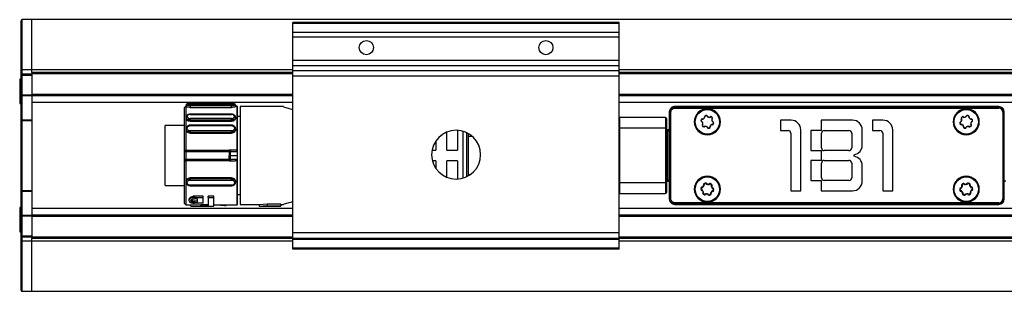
# Model space of a CAD drawing. Header units: millimetres. Extents: x -791 to 2310, y 405 to 804.
# Tile 2 of 9: x 16 to 197, y 405 to 455. Entities that reach past the tile are written whole.
import ezdxf

# ---------------------------------------------------------------- set-up
doc = ezdxf.new("R2010")
doc.units = ezdxf.units.MM

# ---------------------------------------------------------------- blocks, each defined once
blk = doc.blocks.new('Drawing View4')
at = {"color": 7, "linetype": 'Continuous', "lineweight": 25}
for p, q in [((-82.27, 19.11), (-82.27, 28.3)), ((-80.27, 28.5), (-82.07, 28.5)), ((-82.07, 19.24), (-82.07, 28.5)), ((215.73, 28.5), (-80.27, 28.5)), ((-80.27, 19.24), (-80.27, 28.5)), ((-80.27, 19.24), (-80.27, 28.5)), ((27.73, 27.95), (-32.27, 27.95)), ((-32.27, 27.81), (-32.27, 27.95)), ((27.73, 27.81), (-32.27, 27.81)), ((-32.27, 26.15), (-32.27, 27.81)), ((27.73, 27.81), (27.73, 27.95)), ((27.73, 26.15), (27.73, 27.81)), ((27.73, 26.15), (-32.27, 26.15)), ((-32.27, 25.29), (-32.27, 26.15)), ((27.73, 25.29), (27.73, 26.15)), ((27.73, 25.29), (-32.27, 25.29)), ((-32.27, 20.99), (-32.27, 25.29)), ((27.73, 20.99), (27.73, 25.29)), ((27.73, 20.99), (-32.27, 20.99)), ((-32.27, 20), (-32.27, 20.99)), ((27.73, 20), (-32.27, 20)), ((-32.27, 19.06), (-32.27, 20)), ((27.73, 20), (27.73, 20.99)), ((27.73, 19.06), (27.73, 20)), ((-82.27, 18.3), (-82.27, 19.11)), ((-82.27, 14.63), (-82.27, 18.3)), ((-82.27, 18.3), (-82.07, 18.3)), ((-80.27, 19.24), (-82.07, 19.24)), ((-82.07, 18.5), (-82.07, 19.24)), ((-82.07, 18.3), (-82.07, 18.5)), ((-82.07, 18.5), (-80.27, 18.5)), ((-82.07, 14.63), (-82.07, 18.3)), ((-82.07, 18.3), (-80.27, 18.3)), ((-80.27, 18.75), (-80.27, 19.24)), ((-32.27, 19.24), (-80.27, 19.24)), ((-32.27, 18.75), (-80.27, 18.75)), ((-80.27, 18.75), (-80.27, 18.55)), ((-80.27, 18.55), (-80.27, 14.7)), ((-32.27, 18.55), (-80.27, 18.55)), ((27.73, 19.06), (-32.27, 19.06)), ((-32.27, 18.07), (-32.27, 19.06)), ((107.73, 19.24), (27.73, 19.24)), ((27.73, 18.07), (27.73, 19.06)), ((107.73, 18.75), (27.73, 18.75)), ((107.73, 18.55), (27.73, 18.55)), ((-82.27, 17.55), (-82.52, 17.55)), ((-82.52, 17.55), (-82.52, 13.05)), ((27.73, 18.07), (-32.27, 18.07)), ((-32.27, -10.75), (-32.27, 18.07)), ((27.73, -10.75), (27.73, 18.07)), ((-82.27, 14.63), (-82.07, 14.63)), ((-82.27, 10.2), (-82.27, 14.63)), ((-82.07, 14.49), (-82.07, 14.63)), ((-80.27, 14.63), (-82.07, 14.63)), ((-80.27, 14.49), (-82.07, 14.49)), ((-82.07, 10.06), (-82.07, 14.49)), ((-80.27, 14.7), (-80.27, 14.5)), ((-32.27, 14.7), (-80.27, 14.7)), ((-80.27, 14.5), (-80.27, 14.49)), ((-32.27, 14.5), (-80.27, 14.5)), ((-80.27, 14.49), (-80.27, 10.06)), ((107.73, 14.7), (27.73, 14.7)), ((107.73, 14.5), (27.73, 14.5)), ((-82.52, 13.05), (-82.27, 13.05)), ((-32.27, 13.26), (-80.27, 13.26)), ((-51.92, 12.8), (-51.92, 12.5)), ((-43.57, 13.06), (-51.17, 13.06)), ((-51.17, 13.06), (-51.17, 13.06)), ((-51.17, 13.06), (-43.57, 13.06)), ((-43.57, 12.9), (-51.17, 12.9)), ((-43.57, 13.06), (-43.57, 13.06)), ((-42.82, 12.5), (-42.82, 12.8)), ((107.73, 13.26), (27.73, 13.26)), ((-51.97, 12.6), (-52.27, 12.3)), ((-52.27, 12.3), (-52.27, 4.2)), ((-51.92, 12.6), (-51.97, 12.6)), ((-51.17, 12.67), (-51.17, 12.36)), ((-43.57, 12.67), (-51.17, 12.67)), ((-51.17, 12.36), (-43.57, 12.36)), ((-43.57, 11.09), (-51.17, 11.09)), ((-51.17, 11.05), (-43.57, 11.05)), ((-43.57, 12.36), (-43.57, 12.67)), ((-43.57, 11.09), (-43.57, 11.09)), ((-42.55, 12.6), (-42.82, 12.6)), ((-42.45, 12.45), (-42.55, 12.6)), ((-42.55, 4.21), (-42.55, 12.6)), ((-42.45, 3.5), (-42.45, 12.45)), ((-34, 12.5), (-42, 12.5)), ((-42, 12.5), (-42, -5.5)), ((-34, 12.43), (-34, 12.5)), ((36.93, 11.5), (36.95, 11.5)), ((36.93, 11.5), (36.93, -4.5)), ((37.02, 11.44), (36.95, 11.52)), ((36.95, 11.52), (36.95, 11.5)), ((36.95, 11.5), (36.95, -4.5)), ((37.22, 11.44), (37.02, 11.44)), ((37.02, -4.44), (37.02, 11.44)), ((37.22, -4.44), (37.22, 11.44)), ((37.99, 12.41), (37.91, 12.48)), ((37.93, 12.48), (37.91, 12.48)), ((97.53, 12.5), (37.93, 12.5)), ((97.53, 12.48), (37.93, 12.48)), ((37.99, 12.21), (37.99, 12.41)), ((37.99, 12.41), (97.53, 12.41)), ((37.99, 12.21), (97.53, 12.21)), ((97.53, 12.5), (97.53, 12.48)), ((97.53, 12.41), (97.53, 12.48)), ((97.53, 12.21), (97.53, 12.41)), ((98.24, 11.5), (98.24, -4.5)), ((98.24, 11.5), (98.43, 11.5)), ((98.43, 11.5), (98.43, -4.5)), ((98.51, 11.5), (98.43, 11.5)), ((98.51, -4.5), (98.51, 11.5)), ((98.53, 11.5), (98.51, 11.5)), ((98.53, -4.5), (98.53, 11.5)), ((-82.27, 9.92), (-82.27, 10.2)), ((-82.27, 9.92), (-82.07, 9.92)), ((-82.27, -2.92), (-82.27, 9.92)), ((-82.07, 10.06), (-80.27, 10.06)), ((-82.07, 9.92), (-82.07, 10.06)), ((-82.07, 9.92), (-80.27, 9.92)), ((-82.07, -2.92), (-82.07, 9.92)), ((-80.27, 10.06), (-80.27, 9.92)), ((-80.27, 9.92), (-80.27, -2.92)), ((-51.92, 10.54), (-51.92, 10.32)), ((-43.57, 10.31), (-51.17, 10.31)), ((-43.57, 10.03), (-51.17, 10.03)), ((-51.17, 10.03), (-51.17, 9.8)), ((-51.17, 9.8), (-43.57, 9.8)), ((-43.57, 9.07), (-51.17, 9.07)), ((-51.17, 9.07), (-51.17, 9.07)), ((-43.57, 9.8), (-43.57, 10.03)), ((-43.57, 9.07), (-43.57, 9.07)), ((-42.82, 10.31), (-42.82, 10.54)), ((-42, 10.65), (-42.45, 10.65)), ((-42, 10.65), (-42.45, 10.65)), ((27.83, 8.5), (27.83, 10.5)), ((36.23, 10.5), (27.83, 10.5)), ((36.23, 10.5), (36.23, 8.5)), ((36.43, 10.3), (36.43, 8.5)), ((41.53, 9.7), (41.63, 9.7)), ((41.68, 9.7), (41.63, 9.7)), ((46.18, 9.7), (46.23, 9.7)), ((46.33, 9.7), (46.23, 9.7)), ((59.32, 10), (57.37, 10)), ((57.37, 10), (57.37, 8.1)), ((70.62, 10), (64.87, 10)), ((64.87, 10), (64.87, 8.1)), ((76.22, 10), (74.27, 10)), ((74.27, 10), (74.27, 8.1)), ((89.13, 9.7), (89.23, 9.7)), ((89.28, 9.7), (89.23, 9.7)), ((93.78, 9.7), (93.83, 9.7)), ((93.93, 9.7), (93.83, 9.7)), ((-52.27, 9.05), (-55.8, 9.05)), ((-55.8, 3.5), (-55.8, 9.05)), ((-51.92, 8.41), (-51.92, 8.25)), ((-51.17, 8.99), (-43.57, 8.99)), ((-43.57, 8.03), (-51.17, 8.03)), ((-43.57, 7.76), (-51.17, 7.76)), ((-51.17, 7.76), (-51.17, 7.6)), ((-51.17, 7.6), (-43.57, 7.6)), ((-43.57, 7.6), (-43.57, 7.76)), ((-42.82, 8.25), (-42.82, 8.41)), ((-4, 4.5), (-4, 7.8)), ((-2, 8.14), (-2, 4.5)), ((-1, -0.67), (-1, 7.97)), ((-0.29, -0.39), (-0.29, 7.69)), ((0, -0.23), (0, 7.53)), ((27.73, 8.5), (27.83, 8.5)), ((27.83, -1.5), (27.83, 8.5)), ((36.23, 8.5), (27.83, 8.5)), ((36.23, 8.5), (36.23, -1.5)), ((36.43, 8.5), (36.23, 8.5)), ((36.43, 8.5), (36.43, -1.5)), ((36.63, 8), (36.43, 8)), ((36.63, 8), (36.63, 8.2)), ((36.93, 8.2), (36.63, 8.2)), ((36.63, -1), (36.63, 8)), ((36.93, 8), (36.63, 8)), ((57.37, 8.1), (58.77, 8.1)), ((59.27, 7.6), (59.27, -3)), ((61.12, -3), (61.12, 8.2)), ((64.87, 8.1), (62.97, 8.1)), ((62.97, 8.1), (62.97, 4.4)), ((64.92, 4.9), (64.92, 7.6)), ((65.42, 8.1), (69.97, 8.1)), ((70.47, 7.6), (70.47, 4.9)), ((72.42, 5.42), (72.42, 8.2)), ((74.27, 8.1), (75.67, 8.1)), ((76.17, 7.6), (76.17, -3)), ((78.02, -3), (78.02, 8.2)), ((-6, 6.17), (-6, 4.5)), ((0.64, 7), (0, 7)), ((-52.27, 4.2), (-52.27, 2.8)), ((-51.97, 4.5), (-51.97, 4.2)), ((-51.97, 4.5), (-43.99, 4.5)), ((-51.97, 4.2), (-51.97, 2.8)), ((-43.99, 4.2), (-51.97, 4.2)), ((-42.89, 4.5), (-43.99, 4.5)), ((-43.74, 4.21), (-42.55, 4.21)), ((-6.69, 4.5), (-6, 4.5)), ((-4, 4.5), (-2, 4.5)), ((62.97, 4.4), (64.87, 4.4)), ((64.87, 4.4), (64.87, 2.6)), ((69.97, 4.4), (65.42, 4.4)), ((70.92, 3.35), (70.92, 3.65)), ((-55.8, -2.05), (-55.8, 3.5)), ((-52.27, 2.8), (-52.27, -5.3)), ((-51.97, 2.8), (-43.99, 2.8)), ((-43.99, 2.5), (-51.97, 2.5)), ((-43.99, 2.5), (-42.89, 2.5)), ((-42.55, 2.79), (-43.74, 2.79)), ((-43.72, 3.5), (-42.45, 3.5)), ((-42.55, -5.6), (-42.55, 2.79)), ((-42.45, -5.45), (-42.45, 3.5)), ((-6, 2.5), (-6.62, 2.5)), ((-6, 2.5), (-6, 1.13)), ((-2, 2.5), (-4, 2.5)), ((-4, -0.5), (-4, 2.5)), ((-2, 2.5), (-2, -0.84)), ((62.97, 2.6), (62.97, -1.1)), ((64.87, 2.6), (62.97, 2.6)), ((64.92, -0.6), (64.92, 2.1)), ((65.42, 2.6), (69.97, 2.6)), ((70.47, 2.1), (70.47, -0.6)), ((0, 0), (0.22, 0)), ((72.42, -1.2), (72.42, 1.58)), ((-51.92, -1.25), (-51.92, -1.41)), ((-43.57, -0.6), (-51.17, -0.6)), ((-51.17, -0.6), (-51.17, -0.76)), ((-51.17, -0.76), (-43.57, -0.76)), ((-51.17, -1.03), (-43.57, -1.03)), ((-43.57, -0.76), (-43.57, -0.6)), ((-42.82, -1.41), (-42.82, -1.25)), ((27.73, -1.5), (27.83, -1.5)), ((27.83, -3.5), (27.83, -1.5)), ((27.83, -1.5), (36.23, -1.5)), ((36.23, -1.5), (36.23, -3.5)), ((36.43, -1.5), (36.23, -1.5)), ((36.63, -1), (36.43, -1)), ((36.43, -1.5), (36.43, -3.3)), ((36.63, -1.2), (36.63, -1)), ((36.63, -1), (36.93, -1)), ((36.63, -1.2), (36.93, -1.2)), ((62.97, -1.1), (64.87, -1.1)), ((64.87, -1.1), (64.87, -3)), ((69.97, -1.1), (65.42, -1.1)), ((98.83, -1.2), (98.53, -1.2)), ((-82.27, -2.92), (-82.07, -2.92)), ((-82.27, -3.2), (-82.27, -2.92)), ((-82.27, -7.63), (-82.27, -3.2)), ((-82.07, -3.06), (-82.07, -2.92)), ((-82.07, -2.92), (-80.27, -2.92)), ((-82.07, -7.49), (-82.07, -3.06)), ((-82.07, -3.06), (-80.27, -3.06)), ((-80.27, -2.92), (-80.27, -3.06)), ((-80.27, -3.06), (-80.27, -7.49)), ((-55.8, -2.05), (-52.27, -2.05)), ((-43.57, -1.99), (-51.17, -1.99)), ((-51.17, -2.07), (-43.57, -2.07)), ((-51.17, -2.07), (-51.17, -2.07)), ((-43.57, -2.07), (-43.57, -2.07)), ((27.83, -3.5), (36.23, -3.5)), ((41.53, -2.7), (41.63, -2.7)), ((41.68, -2.7), (41.63, -2.7)), ((46.18, -2.7), (46.23, -2.7)), ((46.33, -2.7), (46.23, -2.7)), ((59.27, -3), (61.12, -3)), ((64.87, -3), (70.62, -3)), ((76.17, -3), (78.02, -3)), ((89.13, -2.7), (89.23, -2.7)), ((89.28, -2.7), (89.23, -2.7)), ((93.78, -2.7), (93.83, -2.7)), ((93.93, -2.7), (93.83, -2.7)), ((-52.27, -5.3), (-51.97, -5.6)), ((-51.39, -4.6), (-51.39, -4.82)), ((-48.78, -3.98), (-50.36, -3.98)), ((-50.36, -3.98), (-50.36, -4.22)), ((-50.36, -4.22), (-48.78, -4.22)), ((-49.86, -4.45), (-50.36, -4.45)), ((-50.36, -4.91), (-50.36, -5.13)), ((-49.86, -4.91), (-50.36, -4.91)), ((-50.36, -5.13), (-49.86, -5.13)), ((-48.78, -5.26), (-50.36, -5.26)), ((-49.86, -4.45), (-49.86, -5.13)), ((-48.78, -4.22), (-48.78, -3.98)), ((-48.78, -5.26), (-48.78, -4.22)), ((-46.8, -3.98), (-47.88, -3.98)), ((-47.88, -4.22), (-47.88, -3.98)), ((-47.88, -4.22), (-46.8, -4.22)), ((-47.88, -4.22), (-47.88, -5.78)), ((-46.8, -4.22), (-46.8, -3.98)), ((-46.8, -5.8), (-46.8, -4.22)), ((-42.45, -3.65), (-42, -3.65)), ((-38.5, -5.5), (-37, -5.38)), ((-37, -5.38), (-37, -5.69)), ((-34, -5.5), (-34, -5.43)), ((36.95, -4.52), (37.02, -4.44)), ((36.95, -4.5), (36.95, -4.51)), ((37.22, -4.44), (37.02, -4.44)), ((37.91, -5.48), (37.99, -5.41)), ((37.99, -5.21), (37.99, -5.41)), ((97.53, -5.21), (37.99, -5.21)), ((97.53, -5.41), (37.99, -5.41)), ((97.53, -5.21), (97.53, -5.41)), ((97.53, -5.48), (97.53, -5.41)), ((98.24, -4.5), (98.43, -4.5)), ((98.51, -4.5), (98.43, -4.5)), ((98.53, -4.5), (98.51, -4.5)), ((-82.27, -6.05), (-82.52, -6.05)), ((-82.52, -6.05), (-82.52, -10.55)), ((-32.27, -6.26), (-80.27, -6.26)), ((-51.97, -5.6), (-51.02, -5.6)), ((-51.04, -5.8), (-46.8, -5.8)), ((-51.03, -5.6), (-49.23, -5.54)), ((-51.03, -5.8), (-51.03, -5.6)), ((-51.03, -5.8), (-49.23, -5.74)), ((-49.23, -5.74), (-49.23, -5.54)), ((-47.88, -5.58), (-49.23, -5.58)), ((-49.23, -5.78), (-49.23, -5.74)), ((-49.23, -5.78), (-47.88, -5.78)), ((-46.8, -5.6), (-42.55, -5.6)), ((-44.86, -5.6), (-44.86, -5.71)), ((-44.86, -5.71), (-44.55, -5.71)), ((-44.55, -5.71), (-44.55, -5.6)), ((-42.55, -5.6), (-42.45, -5.45)), ((-42, -5.5), (-38.5, -5.5)), ((-38.5, -5.5), (-38.5, -5.8)), ((-38.5, -5.8), (-37, -5.69)), ((-38.5, -5.8), (-34.5, -5.8)), ((-34.5, -5.47), (-37, -5.47)), ((-37, -5.77), (-37, -5.69)), ((-37, -5.77), (-34.5, -5.77)), ((-34.5, -5.47), (-34.5, -5.77)), ((-34.5, -5.5), (-34, -5.5)), ((-34.5, -5.8), (-34.5, -5.77)), ((107.73, -6.26), (27.73, -6.26)), ((37.91, -5.48), (37.93, -5.48)), ((37.93, -5.48), (97.53, -5.48)), ((37.93, -5.5), (37.93, -5.48)), ((37.93, -5.5), (97.53, -5.5)), ((97.53, -5.5), (97.53, -5.48)), ((-82.27, -11.3), (-82.27, -7.63)), ((-82.27, -7.63), (-82.07, -7.63)), ((-82.07, -7.63), (-82.07, -7.49)), ((-82.07, -7.49), (-80.27, -7.49)), ((-82.07, -11.3), (-82.07, -7.63)), ((-82.07, -7.63), (-80.27, -7.63)), ((-80.27, -7.49), (-80.27, -7.5)), ((-32.27, -7.5), (-80.27, -7.5)), ((-80.27, -7.5), (-80.27, -7.7)), ((-80.27, -7.7), (-80.27, -11.55)), ((-32.27, -7.7), (-80.27, -7.7)), ((107.73, -7.5), (27.73, -7.5)), ((107.73, -7.7), (27.73, -7.7)), ((-82.52, -10.55), (-82.27, -10.55)), ((27.73, -10.75), (-32.27, -10.75)), ((-32.27, -11.75), (-32.27, -10.75)), ((27.73, -11.75), (27.73, -10.75)), ((-82.27, -11.3), (-82.07, -11.3)), ((-82.27, -11.3), (-82.27, -11.3)), ((-82.27, -12.12), (-82.27, -11.3)), ((-82.27, -21.3), (-82.27, -12.12)), ((-82.07, -11.3), (-80.27, -11.3)), ((-82.07, -11.5), (-82.07, -11.3)), ((-82.07, -11.5), (-80.27, -11.5)), ((-80.27, -11.5), (-82.07, -11.5)), ((-82.07, -12.24), (-82.07, -11.5)), ((-82.07, -11.5), (-82.07, -11.5)), ((-80.27, -12.24), (-82.07, -12.24)), ((-82.07, -21.5), (-82.07, -12.24)), ((-80.27, -11.55), (-80.27, -11.75)), ((-32.27, -11.55), (-80.27, -11.55)), ((-80.27, -12.24), (-80.27, -11.75)), ((-32.27, -11.75), (-80.27, -11.75)), ((-80.27, -21.5), (-80.27, -12.24)), ((-80.27, -21.5), (-80.27, -12.24)), ((-32.27, -12.24), (-80.27, -12.24)), ((27.73, -11.75), (-32.27, -11.75)), ((-32.27, -11.95), (-32.27, -11.75)), ((27.73, -11.95), (-32.27, -11.95)), ((-32.27, -13.55), (-32.27, -11.95)), ((107.73, -11.55), (27.73, -11.55)), ((107.73, -11.75), (27.73, -11.75)), ((27.73, -11.95), (27.73, -11.75)), ((27.73, -13.55), (27.73, -11.95)), ((107.73, -12.24), (27.73, -12.24)), ((27.73, -13.55), (-32.27, -13.55)), ((-32.27, -13.75), (-32.27, -13.55)), ((27.73, -13.75), (-32.27, -13.75)), ((27.73, -13.75), (27.73, -13.55)), ((-82.07, -21.5), (-80.27, -21.5)), ((-80.27, -21.5), (215.73, -21.5))]:
    blk.add_line(p, q, dxfattribs=at)
at = {"color": 7, "linetype": 'Continuous', "lineweight": 25, "flags": 128}
for points in [[(-82.27, 19.11), (-82.27, 19.14), (-82.26, 19.16), (-82.24, 19.18), (-82.21, 19.2), (-82.18, 19.22), (-82.15, 19.23), (-82.11, 19.24), (-82.07, 19.24)], [(-51.97, 12.6), (-51.97, 12.5), (-51.97, 12.21), (-51.97, 11.74), (-51.97, 11.09), (-51.97, 10.28), (-51.97, 9.32), (-51.97, 8.24), (-51.97, 7.06), (-51.97, 5.81), (-51.97, 4.5)], [(37.93, 12.5), (37.93, 12.5), (37.93, 12.5), (37.93, 12.5), (37.93, 12.5), (37.93, 12.49), (37.93, 12.49), (37.93, 12.49), (37.93, 12.48)], [(27.73, 10.49), (27.73, 10.49), (27.83, 10.5)], [(-51.97, 4.2), (-52.03, 4.2), (-52.09, 4.2), (-52.14, 4.2), (-52.18, 4.2), (-52.22, 4.2), (-52.25, 4.2), (-52.27, 4.2), (-52.27, 4.2)], [(-43.99, 4.2), (-43.99, 4.26), (-43.99, 4.31), (-43.99, 4.37), (-43.99, 4.41), (-43.99, 4.45), (-43.99, 4.48), (-43.99, 4.49), (-43.99, 4.5)], [(-43.74, 4.21), (-43.76, 4.21), (-43.79, 4.21), (-43.81, 4.21), (-43.85, 4.21), (-43.88, 4.2), (-43.92, 4.2), (-43.95, 4.2), (-43.99, 4.2)], [(-52.27, 2.8), (-52.27, 2.8), (-52.25, 2.8), (-52.22, 2.8), (-52.18, 2.8), (-52.14, 2.8), (-52.09, 2.8), (-52.03, 2.8), (-51.97, 2.8)], [(-51.97, 2.8), (-51.97, 2.74), (-51.97, 2.69), (-51.97, 2.63), (-51.97, 2.59), (-51.97, 2.55), (-51.97, 2.52), (-51.97, 2.51), (-51.97, 2.5)], [(-43.74, 2.79), (-43.76, 2.79), (-43.79, 2.79), (-43.81, 2.79), (-43.85, 2.79), (-43.88, 2.8), (-43.92, 2.8), (-43.95, 2.8), (-43.99, 2.8)], [(-43.99, 2.5), (-43.99, 2.51), (-43.99, 2.52), (-43.99, 2.55), (-43.99, 2.59), (-43.99, 2.63), (-43.99, 2.69), (-43.99, 2.74), (-43.99, 2.8)], [(-43.72, 3.5), (-43.75, 3.5), (-43.77, 3.5), (-43.8, 3.5), (-43.83, 3.5), (-43.87, 3.5), (-43.9, 3.5), (-43.94, 3.5), (-43.97, 3.5)], [(27.73, -3.49), (27.73, -3.49), (27.83, -3.5)], [(36.93, -4.5), (36.93, -4.5), (36.93, -4.5), (36.93, -4.5), (36.93, -4.5), (36.94, -4.5), (36.94, -4.5), (36.94, -4.5), (36.95, -4.5)], [(-82.27, -12.12), (-82.27, -12.14), (-82.26, -12.16), (-82.24, -12.19), (-82.21, -12.2), (-82.18, -12.22), (-82.15, -12.23), (-82.11, -12.24), (-82.07, -12.24)]]:
    blk.add_lwpolyline(points, dxfattribs=at)
at = {"color": 7, "linetype": 'Continuous', "lineweight": 25}
for centre, radius in [((-18.77, 23.35), 1.3), ((14.23, 23.35), 1.3), ((43.93, 9.7), 2.25), ((43.93, 9.7), 2.25), ((91.53, 9.7), 2.25), ((91.53, 9.7), 2.25), ((43.93, -2.7), 2.25), ((43.93, -2.7), 2.25), ((91.53, -2.7), 2.25), ((91.53, -2.7), 2.25)]:
    blk.add_circle(centre, radius, dxfattribs=at)
for centre, radius, start, end in [((-82.07, 28.3), 0.2, 90, 180), ((-82.07, 18.3), 0.2, 90, 180), ((-82.1, 14.67), 0.179, 190.8431, 277.7674), ((36.95, 11.54), 0.024, 195.3762, 254.6126), ((37.89, 12.48), 0.024, 15.3759, 74.6129), ((43.93, 9.7), 2.4, 0, 180), ((43.93, 9.7), 2.3, 0, 176.7947), ((43.72, 10.63), 0.25, 27.4512, 177.8189), ((91.53, 9.7), 2.4, 0, 180), ((91.53, 9.7), 2.3, 0, 176.7947), ((91.74, 10.63), 0.25, 2.1811, 152.5488), ((97.53, 11.5), 1, 360, 90), ((97.53, 11.5), 0.983, 360, 90), ((97.53, 11.5), 0.906, 0, 90), ((97.53, 11.5), 0.713, 0, 90), ((-82.1, 10.24), 0.179, 190.8431, 277.7674), ((36.23, 10.3), 0.2, 0, 90), ((43.93, 9.7), 2.4, 180, 0), ((43.93, 9.7), 2.3, 176.7947, 180), ((43.93, 9.7), 2.3, 180, 356.7947), ((43, 9.91), 0.25, 92.08, 242.4477), ((43.02, 9.98), 0.25, 87.4512, 237.8189), ((42.66, 9.42), 0.42, 327.4512, 57.8189), ((42.69, 9.32), 0.42, 332.08, 62.4477), ((43.23, 9.06), 0.25, 147.4512, 297.8189), ((42.98, 10.58), 0.42, 272.08, 2.4477), ((43.05, 10.65), 0.42, 267.4512, 357.8189), ((43.28, 9), 0.25, 152.08, 302.4477), ((43.65, 10.61), 0.25, 32.08, 182.4477), ((44.21, 10.96), 0.42, 212.08, 302.4477), ((44.32, 10.94), 0.42, 207.4512, 297.8189), ((44.81, 8.75), 0.42, 87.4512, 177.8189), ((44.57, 10.4), 0.25, 332.08, 122.4477), ((44.88, 8.82), 0.42, 92.08, 182.4477), ((44.63, 10.34), 0.25, 327.4512, 117.8189), ((45.17, 10.08), 0.42, 152.08, 242.4477), ((45.19, 9.98), 0.42, 147.4512, 237.8189), ((44.84, 9.42), 0.25, 267.4512, 57.8189), ((44.86, 9.49), 0.25, 272.08, 62.4477), ((43.93, 9.7), 2.3, 356.7947, 0), ((59.32, 8.2), 1.8, 0, 90), ((70.62, 8.2), 1.8, 0, 90), ((76.22, 8.2), 1.8, 0, 90), ((91.53, 9.7), 2.4, 180, 0), ((91.53, 9.7), 2.3, 176.7947, 180), ((91.53, 9.7), 2.3, 180, 356.7947), ((90.6, 9.49), 0.25, 117.5523, 267.92), ((90.62, 9.42), 0.25, 122.1811, 272.5488), ((90.29, 10.08), 0.42, 297.5523, 27.92), ((90.26, 9.98), 0.42, 302.1811, 32.5488), ((90.83, 10.34), 0.25, 62.1811, 212.5488), ((90.58, 8.82), 0.42, 357.5523, 87.92), ((90.88, 10.4), 0.25, 57.5523, 207.92), ((90.65, 8.75), 0.42, 2.1811, 92.5488), ((91.14, 10.94), 0.42, 242.1811, 332.5488), ((91.24, 10.96), 0.42, 237.5523, 327.92), ((91.81, 10.61), 0.25, 357.5523, 147.92), ((92.41, 10.65), 0.42, 182.1811, 272.5488), ((92.17, 9), 0.25, 237.5523, 27.92), ((92.48, 10.58), 0.42, 177.5523, 267.92), ((92.23, 9.06), 0.25, 242.1811, 32.5488), ((92.77, 9.32), 0.42, 117.5523, 207.92), ((92.79, 9.42), 0.42, 122.1811, 212.5488), ((92.44, 9.98), 0.25, 302.1811, 92.5488), ((92.46, 9.91), 0.25, 297.5523, 87.92), ((91.53, 9.7), 2.3, 356.7947, 0), ((-2.27, 3.65), 4.5, 90, 270), ((-2.27, 3.65), 4.5, 270, 90), ((36.63, 8.4), 0.2, 180, 270), ((43.54, 8.46), 0.42, 27.4512, 117.8189), ((43.64, 8.44), 0.42, 32.08, 122.4477), ((44.14, 8.77), 0.25, 207.4512, 357.8189), ((44.21, 8.79), 0.25, 212.08, 2.4477), ((58.77, 7.6), 0.5, 0, 90), ((65.42, 7.6), 0.5, 90, 180), ((69.97, 7.6), 0.5, 0, 90), ((75.67, 7.6), 0.5, 0, 90), ((91.25, 8.79), 0.25, 177.5523, 327.92), ((91.32, 8.77), 0.25, 182.1811, 332.5488), ((91.81, 8.44), 0.42, 57.5523, 147.92), ((91.92, 8.46), 0.42, 62.1811, 152.5488), ((-51.97, 4.2), 0.3, 90, 180), ((-60.56, 3.5), 16.83, 0.0007, 2.42), ((65.42, 4.9), 0.5, 180, 270), ((69.97, 4.9), 0.5, 270, 0), ((70.62, 5.42), 1.8, 279.5941, 0), ((-51.97, 2.8), 0.3, 180, 270.0002), ((-60.56, 3.5), 16.58, 357.5799, 359.9995), ((-60.56, 3.5), 16.83, 357.58, 359.9993), ((65.42, 2.1), 0.5, 90, 180), ((69.97, 2.1), 0.5, 0, 90), ((70.62, 1.58), 1.8, 0, 80.4059), ((36.63, -1.4), 0.2, 90, 180), ((43.93, -2.7), 2.4, 0, 180), ((43.93, -2.7), 2.3, 0, 176.7947), ((43.45, -1.88), 0.25, 44.8161, 195.1839), ((43.61, -1.81), 0.25, 34.6205, 184.9883), ((43.93, -1.4), 0.42, 224.8161, 315.1839), ((44.16, -1.43), 0.42, 214.6205, 304.9883), ((44.4, -1.88), 0.25, 344.8161, 135.1839), ((44.54, -1.97), 0.25, 334.6205, 124.9883), ((65.42, -0.6), 0.5, 180, 270), ((69.97, -0.6), 0.5, 270, 0), ((70.62, -1.2), 1.8, 270, 0), ((91.53, -2.7), 2.4, 0, 180), ((91.53, -2.7), 2.3, 0, 176.7947), ((90.92, -1.97), 0.25, 55.0117, 205.3795), ((91.05, -1.88), 0.25, 44.8161, 195.1839), ((91.3, -1.43), 0.42, 235.0117, 325.3795), ((91.53, -1.4), 0.42, 224.8161, 315.1839), ((91.85, -1.81), 0.25, 355.0117, 145.3795), ((92, -1.88), 0.25, 344.8161, 135.1839), ((-82.1, -3.24), 0.179, 82.2326, 169.1569), ((36.23, -3.3), 0.2, 270, 0), ((43.93, -2.7), 2.4, 180, 0), ((43.93, -2.7), 2.3, 176.7947, 180), ((43.93, -2.7), 2.3, 180, 356.7947), ((42.98, -2.7), 0.25, 104.8161, 255.1839), ((42.99, -2.53), 0.25, 94.6205, 244.9883), ((42.71, -3.14), 0.42, 334.6205, 64.9883), ((42.81, -2.05), 0.42, 284.8161, 15.1839), ((42.81, -3.35), 0.42, 344.8161, 75.1839), ((42.94, -1.86), 0.42, 274.6205, 4.9883), ((43.32, -3.43), 0.25, 154.6205, 304.9883), ((43.45, -3.52), 0.25, 164.8161, 315.1839), ((43.7, -3.97), 0.42, 34.6205, 124.9883), ((43.93, -3.99), 0.42, 44.8161, 135.1839), ((44.25, -3.59), 0.25, 214.6205, 4.9883), ((44.4, -3.52), 0.25, 224.8161, 15.1839), ((44.92, -3.54), 0.42, 94.6205, 184.9883), ((45.05, -2.05), 0.42, 164.8161, 255.1839), ((45.05, -3.35), 0.42, 104.8161, 195.1839), ((45.15, -2.26), 0.42, 154.6205, 244.9883), ((44.86, -2.87), 0.25, 274.6205, 64.9883), ((44.88, -2.7), 0.25, 284.8161, 75.1839), ((43.93, -2.7), 2.3, 356.7947, 0), ((91.53, -2.7), 2.4, 180, 0), ((91.53, -2.7), 2.3, 176.7947, 180), ((91.53, -2.7), 2.3, 180, 356.7947), ((90.58, -2.7), 0.25, 104.8161, 255.1839), ((90.59, -2.87), 0.25, 115.0117, 265.3795), ((90.31, -2.26), 0.42, 295.0117, 25.3795), ((90.41, -2.05), 0.42, 284.8161, 15.1839), ((90.41, -3.35), 0.42, 344.8161, 75.1839), ((90.54, -3.54), 0.42, 355.0117, 85.3795), ((91.05, -3.52), 0.25, 164.8161, 315.1839), ((91.21, -3.59), 0.25, 175.0117, 325.3795), ((91.53, -3.99), 0.42, 44.8161, 135.1839), ((91.76, -3.97), 0.42, 55.0117, 145.3795), ((92, -3.52), 0.25, 224.8161, 15.1839), ((92.14, -3.43), 0.25, 235.0117, 25.3795), ((92.52, -1.86), 0.42, 175.0117, 265.3795), ((92.65, -2.05), 0.42, 164.8161, 255.1839), ((92.65, -3.35), 0.42, 104.8161, 195.1839), ((92.75, -3.14), 0.42, 115.0117, 205.3795), ((92.46, -2.53), 0.25, 295.0117, 85.3795), ((92.48, -2.7), 0.25, 284.8161, 75.1839), ((91.53, -2.7), 2.3, 356.7947, 0), ((36.95, -4.54), 0.024, 105.3874, 164.6238), ((97.53, -4.5), 0.713, 270, 0), ((97.53, -4.5), 0.906, 270, 0), ((97.53, -4.5), 0.983, 270, 0), ((97.53, -4.5), 1, 270, 0), ((37.89, -5.48), 0.024, 285.3875, 344.6245), ((-82.1, -7.67), 0.179, 82.2326, 169.1569), ((-82.07, -11.3), 0.2, 180, 270), ((-82.07, -11.3), 0.2, 180, 270), ((-82.07, -21.3), 0.2, 180, 270)]:
    blk.add_arc(centre, radius, start, end, dxfattribs=at)
for points, knots in [([(-51.17, 13.05), (-51.27, 13.05), (-51.47, 13.04), (-51.67, 13.01), (-51.8, 12.96), (-51.87, 12.92), (-51.91, 12.86), (-51.92, 12.82), (-51.92, 12.79)], [0, 0, 0, 0, 0.268952, 0.523751, 0.648031, 0.769672, 0.887583, 1, 1, 1, 1]), ([(-51.17, 12.67), (-51.26, 12.67), (-51.39, 12.67), (-51.57, 12.69), (-51.71, 12.71), (-51.81, 12.73), (-51.9, 12.76), (-51.91, 12.78), (-51.92, 12.8)], [0, 0, 0, 0, 0.215401, 0.349229, 0.500192, 0.651028, 0.784816, 1, 1, 1, 1]), ([(-51.17, 12.9), (-51.24, 12.9), (-51.39, 12.9), (-51.57, 12.93), (-51.69, 12.96), (-51.74, 13), (-51.69, 13.03), (-51.57, 13.05), (-51.39, 13.06), (-51.24, 13.06), (-51.17, 13.06)], [0, 0, 0, 0, 0.124106, 0.248734, 0.374111, 0.499999, 0.625886, 0.751263, 0.875889, 1, 1, 1, 1]), ([(-43.57, 13.06), (-43.5, 13.06), (-43.35, 13.06), (-43.17, 13.05), (-43.05, 13.03), (-43.01, 13), (-43.05, 12.96), (-43.17, 12.93), (-43.35, 12.9), (-43.5, 12.9), (-43.57, 12.9)], [0, 0, 0, 0, 0.124111, 0.248737, 0.374114, 0.500001, 0.625889, 0.751266, 0.875894, 1, 1, 1, 1]), ([(-42.82, 12.79), (-42.82, 12.82), (-42.83, 12.86), (-42.88, 12.92), (-42.95, 12.96), (-43.07, 13.01), (-43.28, 13.04), (-43.47, 13.05), (-43.57, 13.05)], [0, 0, 0, 0, 0.112417, 0.230329, 0.35197, 0.47625, 0.731048, 1, 1, 1, 1]), ([(-42.82, 12.8), (-42.83, 12.78), (-42.84, 12.76), (-42.93, 12.73), (-43.04, 12.71), (-43.17, 12.69), (-43.35, 12.67), (-43.49, 12.67), (-43.57, 12.67)], [0, 0, 0, 0, 0.214827, 0.348607, 0.499399, 0.650572, 0.784539, 1, 1, 1, 1]), ([(-51.17, 12.36), (-51.27, 12.36), (-51.47, 12.37), (-51.71, 12.4), (-51.89, 12.45), (-51.91, 12.48), (-51.92, 12.5)], [0, 0, 0, 0, 0.249102, 0.500264, 0.751374, 1, 1, 1, 1]), ([(-51.16, 11.09), (-51.21, 11.09), (-51.32, 11.09), (-51.48, 11.05), (-51.61, 11), (-51.76, 10.9), (-51.89, 10.75), (-51.91, 10.61), (-51.92, 10.54)], [0, 0, 0, 0, 0.143046, 0.28109, 0.414415, 0.542976, 0.783485, 1, 1, 1, 1]), ([(-51.17, 11.05), (-51.24, 11.05), (-51.38, 11.04), (-51.57, 10.96), (-51.69, 10.84), (-51.74, 10.7), (-51.7, 10.55), (-51.57, 10.42), (-51.39, 10.32), (-51.24, 10.31), (-51.17, 10.31)], [0, 0, 0, 0, 0.120411, 0.243943, 0.369922, 0.495539, 0.623004, 0.749648, 0.875959, 1, 1, 1, 1]), ([(-51.17, 11.09), (-51.17, 11.09), (-51.17, 11.09), (-51.17, 11.06), (-51.17, 11.05)], [0, 0, 0, 0, 0.475325, 1, 1, 1, 1]), ([(-42.82, 12.5), (-42.83, 12.48), (-42.86, 12.45), (-43.03, 12.4), (-43.28, 12.37), (-43.47, 12.36), (-43.57, 12.36)], [0, 0, 0, 0, 0.249179, 0.499184, 0.75158, 1, 1, 1, 1]), ([(-42.82, 10.53), (-42.83, 10.6), (-42.85, 10.75), (-42.98, 10.89), (-43.12, 10.99), (-43.26, 11.05), (-43.41, 11.08), (-43.52, 11.09), (-43.57, 11.09)], [0, 0, 0, 0, 0.215146, 0.455242, 0.583939, 0.717623, 0.856221, 1, 1, 1, 1]), ([(-43.57, 11.05), (-43.57, 11.06), (-43.57, 11.09), (-43.57, 11.09), (-43.57, 11.09)], [0, 0, 0, 0, 0.568321, 1, 1, 1, 1]), ([(-43.57, 10.31), (-43.5, 10.31), (-43.36, 10.32), (-43.18, 10.41), (-43.05, 10.54), (-43.01, 10.69), (-43.05, 10.83), (-43.17, 10.95), (-43.35, 11.03), (-43.5, 11.04), (-43.57, 11.05)], [0, 0, 0, 0, 0.120506, 0.244024, 0.369966, 0.495563, 0.623129, 0.749761, 0.875999, 1, 1, 1, 1]), ([(-34, 12.43), (-33.74, 12.36), (-33.28, 12.24), (-32.58, 12.05), (-32.27, 11.96)], [0, 0, 0, 0, 0.558136, 1, 1, 1, 1]), ([(37.89, 12.5), (37.83, 12.49), (37.69, 12.48), (37.44, 12.39), (37.18, 12.2), (36.98, 11.89), (36.95, 11.65), (36.93, 11.53)], [0, 0, 0, 0, 0.139139, 0.274758, 0.534322, 0.760258, 1, 1, 1, 1]), ([(36.93, 11.53), (36.93, 11.53), (36.93, 11.52), (36.93, 11.5), (36.93, 11.5)], [0, 0, 0, 0, 0.560071, 1, 1, 1, 1]), ([(37.91, 12.48), (37.84, 12.48), (37.71, 12.46), (37.46, 12.36), (37.21, 12.17), (37, 11.86), (36.96, 11.63), (36.95, 11.52)], [0, 0, 0, 0, 0.139145, 0.274766, 0.534321, 0.760175, 1, 1, 1, 1]), ([(37.02, 11.44), (37.03, 11.51), (37.04, 11.64), (37.12, 11.89), (37.3, 12.15), (37.62, 12.36), (37.86, 12.39), (37.99, 12.41)], [0, 0, 0, 0, 0.135536, 0.266986, 0.517817, 0.751089, 1, 1, 1, 1]), ([(37.22, 11.44), (37.22, 11.52), (37.24, 11.68), (37.34, 11.89), (37.5, 12.06), (37.73, 12.19), (37.9, 12.2), (37.99, 12.21)], [0, 0, 0, 0, 0.197867, 0.390487, 0.574641, 0.776473, 1, 1, 1, 1]), ([(37.93, 12.5), (37.92, 12.5), (37.91, 12.5), (37.9, 12.5), (37.89, 12.5)], [0, 0, 0, 0, 0.559896, 1, 1, 1, 1]), ([(-51.17, 10.03), (-51.26, 10.04), (-51.4, 10.05), (-51.57, 10.11), (-51.71, 10.18), (-51.81, 10.27), (-51.9, 10.39), (-51.91, 10.48), (-51.92, 10.54)], [0, 0, 0, 0, 0.219007, 0.35216, 0.500786, 0.651742, 0.785669, 1, 1, 1, 1]), ([(-51.17, 9.8), (-51.27, 9.8), (-51.47, 9.82), (-51.71, 9.95), (-51.89, 10.12), (-51.91, 10.25), (-51.92, 10.32)], [0, 0, 0, 0, 0.250034, 0.500138, 0.750142, 1, 1, 1, 1]), ([(-51.17, 9.07), (-51.23, 9.07), (-51.34, 9.06), (-51.5, 9.01), (-51.63, 8.94), (-51.77, 8.82), (-51.9, 8.64), (-51.91, 8.48), (-51.92, 8.4)], [0, 0, 0, 0, 0.14627, 0.286582, 0.421137, 0.549876, 0.788049, 1, 1, 1, 1]), ([(-51.17, 9.07), (-51.17, 9.07), (-51.17, 9.07), (-51.17, 9.04), (-51.17, 9.01), (-51.17, 8.99)], [0, 0, 0, 0, 0.148602, 0.574301, 1, 1, 1, 1]), ([(-42.82, 10.54), (-42.83, 10.48), (-42.84, 10.39), (-42.93, 10.27), (-43.04, 10.18), (-43.17, 10.11), (-43.35, 10.05), (-43.49, 10.04), (-43.57, 10.03)], [0, 0, 0, 0, 0.213388, 0.347421, 0.498668, 0.648574, 0.782242, 1, 1, 1, 1]), ([(-42.82, 10.31), (-42.83, 10.25), (-42.85, 10.12), (-43, 9.98), (-43.15, 9.88), (-43.32, 9.81), (-43.47, 9.8), (-43.57, 9.8)], [0, 0, 0, 0, 0.242436, 0.493073, 0.621659, 0.745623, 1, 1, 1, 1]), ([(-42.82, 8.4), (-42.83, 8.48), (-42.85, 8.64), (-42.97, 8.82), (-43.11, 8.94), (-43.25, 9.01), (-43.4, 9.06), (-43.51, 9.07), (-43.57, 9.07)], [0, 0, 0, 0, 0.2119349, 0.4501009, 0.5788397, 0.7133975, 0.8537166, 1, 1, 1, 1]), ([(-43.57, 8.99), (-43.57, 9.01), (-43.57, 9.04), (-43.57, 9.07), (-43.57, 9.07), (-43.57, 9.07)], [0, 0, 0, 0, 0.425693, 0.851387, 1, 1, 1, 1]), ([(-51.17, 7.76), (-51.26, 7.77), (-51.39, 7.78), (-51.57, 7.86), (-51.71, 7.95), (-51.81, 8.07), (-51.9, 8.22), (-51.91, 8.34), (-51.92, 8.41)], [0, 0, 0, 0, 0.216425, 0.350682, 0.502016, 0.653226, 0.787363, 1, 1, 1, 1]), ([(-51.17, 7.6), (-51.27, 7.61), (-51.47, 7.63), (-51.71, 7.78), (-51.89, 8), (-51.91, 8.17), (-51.92, 8.25)], [0, 0, 0, 0, 0.250014, 0.500108, 0.750297, 1, 1, 1, 1]), ([(-51.17, 8.03), (-51.24, 8.04), (-51.39, 8.05), (-51.57, 8.17), (-51.69, 8.33), (-51.74, 8.52), (-51.69, 8.7), (-51.57, 8.86), (-51.39, 8.97), (-51.24, 8.98), (-51.17, 8.99)], [0, 0, 0, 0, 0.1241105, 0.2487374, 0.374114, 0.5000014, 0.6258894, 0.7512656, 0.8758944, 1, 1, 1, 1]), ([(-43.57, 8.99), (-43.5, 8.98), (-43.35, 8.97), (-43.17, 8.86), (-43.05, 8.7), (-43.01, 8.52), (-43.05, 8.33), (-43.17, 8.17), (-43.35, 8.05), (-43.5, 8.04), (-43.57, 8.03)], [0, 0, 0, 0, 0.1241105, 0.2487374, 0.374114, 0.5000014, 0.6258894, 0.7512656, 0.8758944, 1, 1, 1, 1]), ([(-42.82, 8.41), (-42.83, 8.34), (-42.84, 8.22), (-42.93, 8.07), (-43.04, 7.95), (-43.17, 7.86), (-43.35, 7.78), (-43.49, 7.77), (-43.57, 7.76)], [0, 0, 0, 0, 0.211882, 0.346164, 0.497521, 0.649261, 0.78373, 1, 1, 1, 1]), ([(-42.82, 8.25), (-42.83, 8.17), (-42.86, 8), (-43.03, 7.78), (-43.28, 7.63), (-43.47, 7.61), (-43.57, 7.6)], [0, 0, 0, 0, 0.249178, 0.499183, 0.751578, 1, 1, 1, 1]), ([(-43.99, 4.2), (-43.98, 4.07), (-43.98, 3.84), (-43.98, 3.6), (-43.97, 3.5)], [0, 0, 0, 0, 0.559981, 1, 1, 1, 1]), ([(-42.55, 4.21), (-42.55, 4.23), (-42.55, 4.27), (-42.57, 4.32), (-42.6, 4.37), (-42.65, 4.42), (-42.75, 4.49), (-42.84, 4.49), (-42.89, 4.5)], [0, 0, 0, 0, 0.107501, 0.216773, 0.329066, 0.445532, 0.688974, 1, 1, 1, 1]), ([(-51.97, 2.5), (-51.97, 1.76), (-51.97, 0.27), (-51.97, -1.74), (-51.97, -3.44), (-51.97, -4.69), (-51.97, -5.47), (-51.97, -5.54), (-51.97, -5.57)], [0, 0, 0, 0, 0.169797, 0.339593, 0.50939, 0.679186, 0.848983, 1, 1, 1, 1]), ([(-42.55, 2.79), (-42.55, 2.77), (-42.55, 2.73), (-42.57, 2.68), (-42.6, 2.63), (-42.65, 2.57), (-42.75, 2.51), (-42.84, 2.5), (-42.89, 2.5)], [0, 0, 0, 0, 0.107534, 0.215501, 0.32879, 0.444966, 0.704581, 1, 1, 1, 1]), ([(-51.92, -1.25), (-51.91, -1.17), (-51.89, -1), (-51.71, -0.78), (-51.47, -0.63), (-51.27, -0.61), (-51.17, -0.6)], [0, 0, 0, 0, 0.248812, 0.500086, 0.751215, 1, 1, 1, 1]), ([(-51.92, -1.41), (-51.91, -1.34), (-51.9, -1.22), (-51.81, -1.07), (-51.71, -0.95), (-51.57, -0.86), (-51.39, -0.78), (-51.26, -0.77), (-51.17, -0.76)], [0, 0, 0, 0, 0.212341, 0.346599, 0.497945, 0.649346, 0.783632, 1, 1, 1, 1]), ([(-51.92, -1.4), (-51.91, -1.48), (-51.9, -1.64), (-51.77, -1.82), (-51.63, -1.94), (-51.5, -2.01), (-51.34, -2.06), (-51.23, -2.07), (-51.17, -2.07)], [0, 0, 0, 0, 0.21195, 0.450123, 0.578862, 0.713417, 0.853729, 1, 1, 1, 1]), ([(-51.17, -1.99), (-51.24, -1.98), (-51.39, -1.97), (-51.57, -1.86), (-51.69, -1.7), (-51.74, -1.52), (-51.69, -1.33), (-51.57, -1.17), (-51.39, -1.05), (-51.24, -1.04), (-51.17, -1.03)], [0, 0, 0, 0, 0.124106, 0.248734, 0.374111, 0.499999, 0.625886, 0.751263, 0.875889, 1, 1, 1, 1]), ([(-43.57, -0.6), (-43.47, -0.61), (-43.28, -0.63), (-43.03, -0.78), (-42.87, -1), (-42.8, -1.17), (-42.82, -1.25), (-42.82, -1.25)], [0, 0, 0, 0, 0.248211, 0.498722, 0.749558, 0.99975, 1, 1, 1, 1]), ([(-43.57, -0.76), (-43.49, -0.77), (-43.35, -0.78), (-43.17, -0.86), (-43.04, -0.95), (-42.93, -1.07), (-42.84, -1.22), (-42.83, -1.34), (-42.82, -1.41)], [0, 0, 0, 0, 0.2163809, 0.350582, 0.5018382, 0.653145, 0.7873316, 1, 1, 1, 1]), ([(-43.57, -1.03), (-43.5, -1.04), (-43.35, -1.05), (-43.17, -1.17), (-43.05, -1.33), (-43.01, -1.52), (-43.05, -1.7), (-43.17, -1.86), (-43.35, -1.97), (-43.5, -1.98), (-43.57, -1.99)], [0, 0, 0, 0, 0.124111, 0.248737, 0.374114, 0.500001, 0.625889, 0.751266, 0.875894, 1, 1, 1, 1]), ([(-43.57, -2.07), (-43.51, -2.07), (-43.4, -2.06), (-43.25, -2.01), (-43.11, -1.94), (-42.97, -1.82), (-42.85, -1.64), (-42.83, -1.48), (-42.82, -1.4)], [0, 0, 0, 0, 0.146269, 0.28658, 0.421135, 0.549874, 0.788047, 1, 1, 1, 1]), ([(-51.17, -1.99), (-51.17, -2.01), (-51.17, -2.04), (-51.17, -2.07), (-51.17, -2.07), (-51.17, -2.07)], [0, 0, 0, 0, 0.425697, 0.851394, 1, 1, 1, 1]), ([(-43.57, -2.07), (-43.57, -2.07), (-43.57, -2.07), (-43.57, -2.04), (-43.57, -2.01), (-43.57, -1.99)], [0, 0, 0, 0, 0.1486033, 0.5743016, 1, 1, 1, 1]), ([(-50.36, -3.98), (-50.42, -3.98), (-50.54, -3.99), (-50.78, -4.03), (-51.04, -4.14), (-51.24, -4.29), (-51.35, -4.43), (-51.41, -4.53), (-51.39, -4.59), (-51.39, -4.6)], [0, 0, 0, 0, 0.100146, 0.206127, 0.439094, 0.636581, 0.785678, 0.968148, 1, 1, 1, 1]), ([(-50.36, -4.22), (-50.48, -4.23), (-50.72, -4.25), (-51.06, -4.38), (-51.31, -4.57), (-51.43, -4.8), (-51.36, -4.97), (-51.23, -5.09), (-51.1, -5.15), (-50.93, -5.2), (-50.75, -5.24), (-50.56, -5.26), (-50.43, -5.26), (-50.36, -5.26)], [0, 0, 0, 0, 0.1019141, 0.2148291, 0.3469391, 0.4908206, 0.6317064, 0.6971158, 0.7621831, 0.8237206, 0.8846915, 0.9422889, 1, 1, 1, 1]), ([(-50.36, -5.13), (-50.4, -5.13), (-50.49, -5.12), (-50.65, -5.1), (-50.84, -5.05), (-50.99, -4.96), (-51.05, -4.84), (-51.01, -4.7), (-50.88, -4.58), (-50.73, -4.51), (-50.61, -4.48), (-50.49, -4.45), (-50.4, -4.45), (-50.36, -4.45)], [0, 0, 0, 0, 0.056584, 0.113199, 0.228949, 0.352882, 0.480242, 0.616196, 0.758031, 0.82278, 0.886406, 0.943414, 1, 1, 1, 1]), ([(-50.36, -4.91), (-50.44, -4.91), (-50.61, -4.9), (-50.82, -4.84), (-50.96, -4.77), (-50.98, -4.72), (-50.99, -4.7)], [0, 0, 0, 0, 0.2756573, 0.563149, 0.8582948, 1, 1, 1, 1]), ([(-34, -5.43), (-33.74, -5.36), (-33.28, -5.23), (-32.58, -5.05), (-32.27, -4.96)], [0, 0, 0, 0, 0.558124, 1, 1, 1, 1]), ([(36.93, -4.5), (36.93, -4.51), (36.93, -4.52), (36.93, -4.53), (36.93, -4.53)], [0, 0, 0, 0, 0.559896, 1, 1, 1, 1]), ([(36.93, -4.53), (36.94, -4.6), (36.95, -4.73), (37.04, -4.98), (37.22, -5.24), (37.53, -5.45), (37.77, -5.48), (37.89, -5.5)], [0, 0, 0, 0, 0.135648, 0.267867, 0.520983, 0.753311, 1, 1, 1, 1]), ([(36.95, -4.52), (36.95, -4.58), (36.97, -4.71), (37.06, -4.96), (37.24, -5.21), (37.55, -5.43), (37.79, -5.46), (37.91, -5.48)], [0, 0, 0, 0, 0.135621, 0.267831, 0.520984, 0.753366, 1, 1, 1, 1]), ([(37.99, -5.41), (37.92, -5.4), (37.78, -5.39), (37.58, -5.32), (37.41, -5.22), (37.23, -5.05), (37.06, -4.8), (37.04, -4.56), (37.02, -4.44)], [0, 0, 0, 0, 0.139968, 0.27569, 0.407552, 0.535976, 0.760473, 1, 1, 1, 1]), ([(37.99, -5.21), (37.9, -5.2), (37.74, -5.19), (37.52, -5.08), (37.36, -4.91), (37.24, -4.69), (37.22, -4.53), (37.22, -4.44)], [0, 0, 0, 0, 0.208443, 0.408034, 0.590919, 0.785161, 1, 1, 1, 1]), ([(-44.86, -5.71), (-45, -5.71), (-45.28, -5.7), (-45.63, -5.67), (-45.76, -5.62), (-45.82, -5.6)], [0, 0, 0, 0, 0.346683, 0.697528, 1, 1, 1, 1]), ([(37.89, -5.5), (37.9, -5.5), (37.91, -5.5), (37.92, -5.5), (37.93, -5.5)], [0, 0, 0, 0, 0.56007, 1, 1, 1, 1])]:
    blk.add_open_spline(points, degree=3, knots=knots, dxfattribs=at)
for points in [[(-51.17, 12.9), (-51.17, 12.89), (-51.17, 12.87), (-51.17, 12.82), (-51.17, 12.75), (-51.17, 12.7), (-51.17, 12.67)], [(-43.57, 12.67), (-43.57, 12.7), (-43.57, 12.75), (-43.57, 12.82), (-43.57, 12.87), (-43.57, 12.89), (-43.57, 12.9)], [(-51.17, 10.31), (-51.17, 10.29), (-51.17, 10.25), (-51.17, 10.17), (-51.17, 10.09), (-51.17, 10.05), (-51.17, 10.03)], [(-43.57, 10.03), (-43.57, 10.05), (-43.57, 10.09), (-43.57, 10.17), (-43.57, 10.25), (-43.57, 10.29), (-43.57, 10.31)], [(-51.17, 8.03), (-51.17, 8), (-51.17, 7.96), (-51.17, 7.88), (-51.17, 7.81), (-51.17, 7.78), (-51.17, 7.76)], [(-43.57, 7.76), (-43.57, 7.78), (-43.57, 7.81), (-43.57, 7.88), (-43.57, 7.96), (-43.57, 8), (-43.57, 8.03)], [(-43.99, 4.5), (-43.96, 4.5), (-43.89, 4.49), (-43.81, 4.42), (-43.75, 4.33), (-43.74, 4.25), (-43.74, 4.21)], [(-43.74, 2.79), (-43.74, 2.75), (-43.75, 2.67), (-43.81, 2.58), (-43.89, 2.51), (-43.96, 2.5), (-43.99, 2.5)], [(-51.17, -0.76), (-51.17, -0.78), (-51.17, -0.81), (-51.17, -0.88), (-51.17, -0.96), (-51.17, -1), (-51.17, -1.03)], [(-43.57, -1.03), (-43.57, -1), (-43.57, -0.96), (-43.57, -0.88), (-43.57, -0.81), (-43.57, -0.78), (-43.57, -0.76)]]:
    blk.add_open_spline(points, degree=3, dxfattribs=at)

msp = doc.modelspace()

# ---------------------------------------------------------------- block references
at = {"color": 7, "linetype": 'Continuous', "lineweight": 25}
msp.add_blockref('Drawing View4', (98.23, 426.9), dxfattribs=at)

doc.saveas('drawing.dxf')
